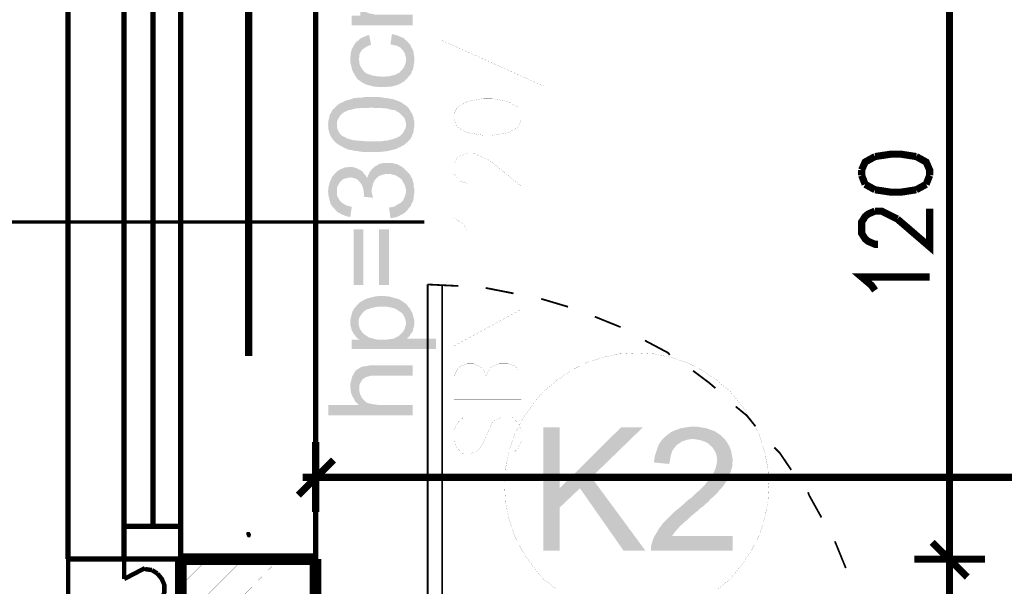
# Model space of a CAD drawing. Header units: millimetres. Extents: x -14047 to 49934, y -21523 to 14989.
# Tile 76 of 256: x 261 to 436, y 6134 to 6235. Entities that reach past the tile are written whole.
import ezdxf

# ---------------------------------------------------------------- set-up
doc = ezdxf.new("R2010")
doc.units = ezdxf.units.MM
doc.layers.add('H', color=7, linetype='Continuous')
doc.layers.add('P', color=7, linetype='Continuous')

msp = doc.modelspace()

# ---------------------------------------------------------------- hatches: boundary and pattern name
at = {"layer": 'H', "linetype": 'Continuous'}
for points in [[(319.99, 6233.979), (319.99, 6235.654), (321.489, 6235.654), (321.579, 6237.419), (321.754, 6237.154), (321.929, 6236.804), (322.194, 6236.539), (322.459, 6236.359), (322.814, 6236.184), (323.254, 6236.009), (323.519, 6236.009), (323.874, 6235.919), (324.224, 6235.834), (324.664, 6235.834), (330.838, 6235.834), (330.838, 6233.979)], [(329.603, 6224.28), (329.603, 6227.895), (329.603, 6228.25), (329.513, 6228.6), (329.428, 6228.955), (329.248, 6229.22), (329.073, 6229.57), (328.898, 6229.66), (328.723, 6229.925), (328.458, 6230.1), (328.103, 6230.275), (327.838, 6230.365), (327.399, 6230.455), (327.049, 6230.54), (326.869, 6230.63), (327.134, 6232.394), (327.489, 6232.304), (327.838, 6232.214), (328.193, 6232.129), (328.543, 6231.949), (328.808, 6231.864), (329.163, 6231.689), (329.428, 6231.424), (329.693, 6231.244), (329.958, 6230.98), (330.223, 6230.63), (330.483, 6230.365), (330.573, 6230.01), (330.748, 6229.75), (330.928, 6229.395), (331.013, 6229.04), (331.013, 6228.69), (331.103, 6228.335), (331.103, 6227.895), (331.103, 6227.455), (331.013, 6227.1), (331.013, 6226.75), (330.928, 6226.395), (330.838, 6226.045), (330.663, 6225.78), (330.573, 6225.425), (330.398, 6225.16), (330.133, 6224.895), (329.958, 6224.63)], [(321.139, 6224.28), (320.874, 6224.545), (320.699, 6224.81), (320.519, 6225.16), (320.434, 6225.34), (320.255, 6225.6), (320.08, 6225.955), (319.99, 6226.31), (319.905, 6226.66), (319.815, 6227.015), (319.725, 6227.365), (319.725, 6227.72), (319.725, 6228.335), (319.815, 6228.69), (319.815, 6229.04), (319.905, 6229.395), (319.99, 6229.75), (320.17, 6230.01), (320.345, 6230.365), (320.519, 6230.63), (320.609, 6230.805), (320.874, 6231.07), (321.139, 6231.244), (321.404, 6231.509), (321.669, 6231.689), (322.019, 6231.864), (322.284, 6231.949), (322.639, 6232.129), (323.079, 6232.214), (323.429, 6230.455), (323.079, 6230.365), (322.724, 6230.19), (322.374, 6230.01), (322.109, 6229.835), (321.844, 6229.66), (321.579, 6229.22), (321.404, 6228.955), (321.314, 6228.6), (321.314, 6228.25), (321.224, 6227.985)], [(325.459, 6222.956), (324.664, 6222.956), (324.314, 6223.046), (323.959, 6223.046), (323.609, 6223.136), (323.254, 6223.221), (322.899, 6223.311), (322.639, 6223.401), (322.374, 6223.486), (322.019, 6223.661), (321.754, 6223.84), (321.404, 6224.105), (321.139, 6224.28), (321.224, 6227.985), (321.314, 6227.63), (321.314, 6227.28), (321.404, 6226.925), (321.579, 6226.575), (321.754, 6226.31), (321.929, 6226.045), (322.194, 6225.69), (322.459, 6225.515), (322.724, 6225.34), (322.989, 6225.25), (323.344, 6225.16), (323.694, 6224.985), (323.959, 6224.985), (324.399, 6224.895), (324.844, 6224.895), (325.284, 6224.81), (325.899, 6224.81), (326.254, 6224.895), (326.694, 6224.895), (327.049, 6224.985), (327.399, 6225.075), (327.754, 6225.16), (328.018, 6225.34), (328.278, 6225.425), (328.543, 6225.6), (328.808, 6225.955), (329.073, 6226.22), (329.248, 6226.485), (329.428, 6226.835), (329.513, 6227.1), (329.603, 6227.455), (329.603, 6227.895), (329.603, 6224.28), (329.428, 6224.105), (329.163, 6223.925), (328.898, 6223.751), (328.543, 6223.576), (328.278, 6223.401), (327.928, 6223.311), (327.664, 6223.221), (327.309, 6223.136), (326.959, 6223.046), (326.519, 6223.046), (326.164, 6222.956), (325.724, 6222.956)], [(317.26, 6212.992), (316.995, 6213.257), (316.73, 6213.522), (316.465, 6213.877), (316.29, 6214.137), (316.11, 6214.492), (316.025, 6214.757), (315.935, 6215.107), (315.845, 6215.462), (315.845, 6215.902), (315.76, 6216.257), (315.845, 6216.696), (315.845, 6217.051), (315.935, 6217.401), (316.025, 6217.756), (316.11, 6218.106), (316.29, 6218.371), (316.465, 6218.726), (316.64, 6218.991), (316.905, 6219.251), (317.17, 6219.516), (317.435, 6219.781), (317.7, 6219.961), (317.965, 6220.136), (318.23, 6220.226), (318.58, 6220.401), (318.935, 6220.576), (319.285, 6220.666), (319.64, 6220.751), (319.905, 6220.841), (320.17, 6220.931), (320.434, 6221.016), (320.784, 6221.016), (321.139, 6221.106), (321.489, 6221.106), (321.844, 6221.106), (322.284, 6221.196), (322.639, 6221.196), (323.079, 6221.196), (323.874, 6221.196), (324.314, 6221.196), (324.754, 6221.196), (325.549, 6221.106), (325.899, 6221.016), (326.254, 6221.016), (326.604, 6220.931), (327.224, 6220.841), (327.489, 6220.751), (327.754, 6220.666), (328.458, 6220.401), (328.808, 6220.226), (329.073, 6220.046), (329.693, 6219.606), (329.603, 6216.341), (329.603, 6216.606), (329.513, 6216.961), (329.428, 6217.311), (329.248, 6217.576), (328.988, 6217.841), (328.723, 6218.106), (328.458, 6218.371), (328.193, 6218.546), (327.928, 6218.636), (327.754, 6218.811), (327.489, 6218.901), (327.134, 6218.901), (326.869, 6218.991), (326.519, 6219.076), (326.164, 6219.166), (325.724, 6219.166), (325.369, 6219.251), (324.929, 6219.251), (324.399, 6219.251), (323.959, 6219.251), (323.429, 6219.341), (322.899, 6219.251), (322.459, 6219.251), (322.019, 6219.251), (321.579, 6219.251), (321.139, 6219.166), (320.699, 6219.166), (320.345, 6219.076), (319.99, 6218.991), (319.725, 6218.901), (319.465, 6218.901), (319.11, 6218.726), (318.935, 6218.636), (318.67, 6218.546), (318.58, 6218.461), (318.23, 6218.196), (317.965, 6217.931), (317.785, 6217.666), (317.61, 6217.401), (317.435, 6217.051), (317.345, 6216.696), (317.345, 6216.431), (317.345, 6216.257)], [(323.429, 6211.407), (322.989, 6211.407), (322.639, 6211.407), (322.194, 6211.407), (321.404, 6211.492), (321.049, 6211.582), (320.699, 6211.582), (320.345, 6211.672), (319.99, 6211.757), (319.725, 6211.757), (319.465, 6211.847), (319.2, 6211.932), (318.755, 6212.112), (318.405, 6212.287), (318.14, 6212.462), (317.785, 6212.642), (317.26, 6212.992), (317.345, 6216.257), (317.345, 6215.902), (317.435, 6215.552), (317.525, 6215.287), (317.7, 6214.932), (317.875, 6214.667), (318.14, 6214.402), (318.405, 6214.227), (318.58, 6214.137), (318.845, 6214.052), (319.02, 6213.877), (319.64, 6213.697), (319.905, 6213.612), (320.255, 6213.522), (320.609, 6213.522), (321.049, 6213.432), (321.404, 6213.432), (322.284, 6213.347), (322.724, 6213.347), (323.959, 6213.347), (324.489, 6213.347), (324.929, 6213.347), (325.369, 6213.347), (325.814, 6213.432), (326.164, 6213.432), (326.519, 6213.522), (326.869, 6213.612), (327.224, 6213.697), (327.489, 6213.787), (327.754, 6213.877), (327.928, 6213.962), (328.193, 6214.052), (328.368, 6214.137), (328.723, 6214.402), (328.988, 6214.667), (329.163, 6214.932), (329.338, 6215.287), (329.513, 6215.552), (329.603, 6215.902), (329.603, 6216.167), (329.693, 6219.606), (329.958, 6219.341), (330.133, 6219.166), (330.398, 6218.726), (330.573, 6218.461), (330.748, 6218.196), (330.838, 6217.841), (331.013, 6217.491), (331.013, 6217.136), (331.103, 6216.786), (331.103, 6216.341), (331.103, 6215.902), (331.013, 6215.552), (331.013, 6215.197), (330.928, 6214.847), (330.748, 6214.492), (330.663, 6214.227), (330.483, 6213.877), (330.308, 6213.612), (330.043, 6213.347), (329.778, 6213.082), (329.513, 6212.902), (329.338, 6212.727), (329.073, 6212.552), (328.808, 6212.462), (328.633, 6212.287), (328.278, 6212.197), (328.018, 6212.022), (327.754, 6211.932), (327.049, 6211.757), (326.694, 6211.672), (326.339, 6211.582), (325.549, 6211.492), (324.664, 6211.407), (324.224, 6211.407), (323.784, 6211.407)], [(329.603, 6204.438), (329.603, 6204.793), (329.513, 6205.143), (329.428, 6205.498), (329.248, 6205.848), (329.073, 6206.113), (328.898, 6206.468), (328.723, 6206.643), (328.368, 6206.908), (328.103, 6207.083), (327.838, 6207.263), (327.489, 6207.348), (327.134, 6207.438), (326.784, 6207.528), (326.429, 6207.528), (326.074, 6207.528), (325.724, 6207.438), (325.369, 6207.348), (325.104, 6207.263), (324.754, 6207.083), (324.489, 6206.818), (324.134, 6206.468), (323.959, 6206.203), (323.784, 6205.848), (323.694, 6205.498), (323.609, 6205.143), (323.519, 6204.793), (323.519, 6204.613), (323.519, 6208.318), (323.784, 6208.583), (323.959, 6208.758), (324.314, 6208.937), (324.579, 6209.112), (324.844, 6209.287), (325.194, 6209.377), (325.634, 6209.467), (325.989, 6209.467), (326.339, 6209.467), (326.784, 6209.467), (327.134, 6209.467), (327.489, 6209.377), (327.838, 6209.287), (328.193, 6209.202), (328.458, 6209.022), (328.808, 6208.848), (329.073, 6208.673), (329.338, 6208.408), (329.603, 6208.143)], [(319.725, 6199.854), (319.285, 6199.944), (318.935, 6200.029), (318.58, 6200.204), (318.23, 6200.294), (317.965, 6200.469), (317.61, 6200.649), (317.345, 6200.824), (317.08, 6201.089), (316.905, 6201.354), (316.55, 6201.703), (316.375, 6201.968), (316.2, 6202.233), (316.11, 6202.588), (316.025, 6202.938), (315.935, 6203.293), (315.845, 6203.643), (315.845, 6203.998), (315.76, 6204.353), (315.845, 6204.703), (315.845, 6205.143), (315.935, 6205.498), (316.025, 6205.848), (316.11, 6206.203), (316.29, 6206.468), (316.465, 6206.998), (316.73, 6207.263), (316.905, 6207.528), (317.17, 6207.788), (317.345, 6204.438), (317.345, 6203.998), (317.345, 6203.643), (317.525, 6203.378), (317.7, 6203.028), (317.875, 6202.763), (318.23, 6202.408), (318.495, 6202.233), (318.755, 6202.058), (319.11, 6201.883), (319.465, 6201.793), (319.905, 6201.703), (319.99, 6201.703)], [(322.194, 6203.823), (322.109, 6204.173), (322.109, 6204.528), (322.019, 6204.878), (321.929, 6205.233), (321.754, 6205.583), (321.579, 6205.848), (321.314, 6206.203), (321.049, 6206.468), (320.784, 6206.643), (320.519, 6206.733), (320.17, 6206.818), (319.725, 6206.908), (319.285, 6206.818), (318.935, 6206.733), (318.58, 6206.643), (318.315, 6206.468), (318.05, 6206.203), (317.785, 6205.938), (317.61, 6205.583), (317.435, 6205.323), (317.345, 6204.968), (317.345, 6204.613), (317.345, 6204.438), (317.17, 6207.788), (317.435, 6208.053), (317.785, 6208.233), (318.05, 6208.408), (318.405, 6208.498), (318.755, 6208.673), (319.11, 6208.673), (319.465, 6208.758), (319.725, 6208.758), (320.08, 6208.758), (320.434, 6208.673), (320.784, 6208.583), (321.049, 6208.408), (321.404, 6208.233), (321.754, 6208.053), (322.019, 6207.788), (322.194, 6207.528)], [(323.784, 6203.293), (322.109, 6203.468), (322.194, 6203.823), (322.194, 6207.528), (322.459, 6207.263), (322.639, 6206.908), (322.724, 6206.733), (322.814, 6207.083), (322.989, 6207.438), (323.079, 6207.703), (323.344, 6208.053), (323.519, 6208.318), (323.519, 6204.613), (323.519, 6204.263), (323.609, 6203.908), (323.694, 6203.558)], [(326.869, 6199.679), (326.604, 6201.528), (327.049, 6201.618), (327.489, 6201.703), (327.838, 6201.883), (328.103, 6202.058), (328.368, 6202.233), (328.723, 6202.408), (328.898, 6202.588), (329.163, 6202.853), (329.248, 6203.203), (329.428, 6203.468), (329.513, 6203.823), (329.603, 6204.173), (329.603, 6204.438), (329.603, 6208.143), (329.958, 6207.788), (330.223, 6207.528), (330.398, 6207.263), (330.573, 6206.908), (330.748, 6206.643), (330.838, 6206.293), (330.928, 6205.938), (331.013, 6205.583), (331.013, 6205.233), (331.103, 6204.878), (331.103, 6204.438), (331.103, 6204.088), (331.013, 6203.643), (331.013, 6203.293), (330.928, 6202.938), (330.838, 6202.588), (330.663, 6202.323), (330.573, 6201.968), (330.398, 6201.703), (330.133, 6201.439), (329.958, 6201.179), (329.693, 6200.914), (329.428, 6200.649), (329.163, 6200.469), (328.808, 6200.294), (328.543, 6200.119), (328.193, 6199.944), (327.928, 6199.854), (327.489, 6199.764), (327.134, 6199.679)], [(320.345, 6187.77), (320.345, 6197.649), (322.019, 6197.649), (322.019, 6187.77)], [(324.844, 6187.77), (324.844, 6197.649), (326.604, 6197.649), (326.604, 6187.77)], [(329.693, 6178.247), (329.603, 6180.981), (329.603, 6181.246), (329.513, 6181.601), (329.428, 6181.951), (329.248, 6182.216), (329.073, 6182.571), (328.808, 6182.836), (328.543, 6183.011), (328.278, 6183.186), (328.018, 6183.361), (327.754, 6183.541), (327.489, 6183.626), (327.134, 6183.716), (326.784, 6183.806), (326.339, 6183.891), (325.989, 6183.891), (325.549, 6183.891), (324.844, 6183.891), (324.489, 6183.891), (324.049, 6183.806), (323.694, 6183.716), (323.344, 6183.626), (323.079, 6183.541), (322.724, 6183.451), (322.459, 6183.276), (322.194, 6183.101), (321.929, 6182.836), (321.669, 6182.481), (321.489, 6182.216), (321.314, 6181.951), (321.224, 6181.601), (321.224, 6181.246), (321.224, 6180.981), (321.139, 6184.421), (321.404, 6184.686), (321.754, 6184.861), (322.019, 6185.041), (322.374, 6185.216), (322.814, 6185.391), (323.164, 6185.481), (323.519, 6185.566), (324.224, 6185.746), (324.929, 6185.831), (325.724, 6185.831), (326.074, 6185.746), (326.519, 6185.746), (326.869, 6185.656), (327.489, 6185.481), (327.838, 6185.391), (328.193, 6185.306), (328.723, 6185.041), (328.988, 6184.861), (329.248, 6184.686), (329.603, 6184.421), (329.868, 6184.156), (330.043, 6183.891), (330.308, 6183.626), (330.398, 6183.451), (330.573, 6183.101), (330.748, 6182.836), (330.838, 6182.481), (330.928, 6182.131), (331.013, 6181.776), (331.103, 6181.421), (331.103, 6181.071), (331.103, 6180.716), (331.013, 6180.276), (330.928, 6180.011), (330.838, 6179.661), (330.748, 6179.396), (330.483, 6179.132), (330.308, 6178.777), (330.043, 6178.512), (329.778, 6178.247)], [(321.404, 6178.072), (321.049, 6178.247), (320.784, 6178.512), (320.609, 6178.777), (320.345, 6179.042), (320.17, 6179.396), (319.99, 6179.661), (319.905, 6180.011), (319.815, 6180.366), (319.725, 6180.716), (319.725, 6181.156), (319.725, 6181.601), (319.815, 6181.951), (319.905, 6182.306), (319.99, 6182.656), (320.08, 6183.011), (320.255, 6183.276), (320.434, 6183.626), (320.699, 6183.891), (320.874, 6184.156), (321.139, 6184.421), (321.224, 6180.981), (321.224, 6180.716), (321.314, 6180.366), (321.404, 6180.011), (321.579, 6179.746)], [(319.99, 6176.397), (319.99, 6178.072), (321.404, 6178.072), (321.579, 6179.746), (321.754, 6179.481), (322.019, 6179.132), (322.284, 6178.957), (322.549, 6178.777), (322.814, 6178.602), (323.079, 6178.427), (323.429, 6178.337), (323.694, 6178.247), (324.049, 6178.162), (324.489, 6178.072), (324.844, 6178.072), (325.284, 6178.072), (325.899, 6178.072), (326.339, 6178.072), (326.784, 6178.162), (327.134, 6178.162), (327.489, 6178.247), (327.754, 6178.427), (328.018, 6178.512), (328.278, 6178.692), (328.543, 6178.867), (328.808, 6179.132), (329.073, 6179.396), (329.248, 6179.746), (329.428, 6180.011), (329.513, 6180.366), (329.603, 6180.716), (329.603, 6180.981), (329.693, 6178.247), (334.983, 6178.247), (334.983, 6176.397)], [(321.224, 6166.433), (320.959, 6166.698), (320.699, 6166.963), (320.519, 6167.228), (320.345, 6167.578), (320.17, 6167.843), (319.99, 6168.198), (319.905, 6168.458), (319.815, 6168.813), (319.815, 6169.168), (319.725, 6169.518), (319.725, 6170.138), (319.815, 6170.488), (319.905, 6170.843), (319.99, 6171.193), (320.08, 6171.548), (320.255, 6171.812), (320.434, 6172.162), (320.609, 6172.427), (320.874, 6172.692), (321.139, 6172.867), (321.489, 6173.047), (321.754, 6173.222), (322.109, 6173.312), (322.459, 6173.312), (322.814, 6173.397), (323.164, 6173.487), (323.609, 6173.487), (330.838, 6173.487), (330.838, 6171.633), (323.959, 6171.633), (323.519, 6171.633), (323.079, 6171.548), (322.814, 6171.458), (322.459, 6171.373), (322.194, 6171.193), (321.929, 6171.018), (321.754, 6170.753), (321.579, 6170.488), (321.404, 6170.138), (321.314, 6169.783), (321.314, 6169.433), (321.314, 6169.343)], [(315.845, 6164.578), (315.845, 6166.433), (321.224, 6166.433), (321.314, 6169.343), (321.314, 6168.988), (321.404, 6168.638), (321.489, 6168.283), (321.669, 6167.933), (321.929, 6167.488), (322.194, 6167.228), (322.459, 6166.963), (322.814, 6166.783), (323.164, 6166.698), (323.519, 6166.608), (323.874, 6166.518), (324.224, 6166.518), (324.664, 6166.433), (330.838, 6166.433), (330.838, 6164.578)], [(354.03, 6140.507), (354.03, 6162.464), (356.94, 6162.464), (356.94, 6140.507)], [(356.94, 6148.181), (356.94, 6151.615), (367.873, 6162.464), (371.753, 6162.464), (362.584, 6153.56), (360.554, 6151.615)], [(376.427, 6155.94), (373.692, 6156.205), (373.782, 6156.82), (373.872, 6157.349), (374.047, 6157.879), (374.222, 6158.409), (374.402, 6158.934), (374.577, 6159.379), (374.842, 6159.819), (375.107, 6160.169), (375.457, 6160.524), (375.812, 6160.879), (376.252, 6161.229), (376.607, 6161.494), (377.047, 6161.759), (377.487, 6161.934), (378.017, 6162.109), (378.457, 6162.289), (378.987, 6162.374), (379.517, 6162.464), (380.131, 6162.554), (380.661, 6162.554), (381.456, 6162.554), (381.986, 6162.464), (382.511, 6162.374), (383.041, 6162.289), (383.571, 6162.109), (384.011, 6161.934), (384.541, 6161.759), (384.896, 6161.494), (385.336, 6161.229), (385.686, 6160.964), (386.216, 6160.434), (380.751, 6160.349), (380.221, 6160.349), (379.692, 6160.259), (379.162, 6160.084), (378.632, 6159.909), (378.282, 6159.644), (377.842, 6159.379), (377.662, 6159.199), (377.312, 6158.759), (377.047, 6158.409), (376.867, 6157.964), (376.692, 6157.439), (376.607, 6156.909), (376.517, 6156.38)], [(373.167, 6140.507), (373.167, 6141.037), (373.252, 6141.567), (373.432, 6142.091), (373.517, 6142.446), (373.692, 6142.886), (373.957, 6143.326), (374.222, 6143.771), (374.487, 6144.211), (374.752, 6144.651), (375.107, 6145.091), (375.282, 6145.356), (375.547, 6145.621), (375.897, 6145.976), (376.607, 6146.681), (376.957, 6147.031), (377.397, 6147.471), (377.842, 6147.826), (378.282, 6148.181), (378.812, 6148.621), (379.337, 6149.151), (379.866, 6149.59), (380.396, 6149.94), (380.836, 6150.385), (381.276, 6150.825), (381.721, 6151.175), (382.071, 6151.53), (382.426, 6151.88), (382.776, 6152.235), (383.041, 6152.585), (383.306, 6152.85), (383.481, 6153.115), (383.661, 6153.295), (384.011, 6153.82), (384.276, 6154.265), (384.541, 6154.79), (384.716, 6155.32), (384.806, 6155.76), (384.896, 6156.205), (384.896, 6156.555), (384.896, 6157.084), (384.806, 6157.614), (384.631, 6158.054), (384.366, 6158.494), (384.101, 6158.934), (383.746, 6159.199), (383.396, 6159.554), (382.956, 6159.819), (382.511, 6159.994), (381.986, 6160.169), (381.456, 6160.259), (380.926, 6160.349), (386.216, 6160.434), (386.571, 6159.994), (386.836, 6159.554), (387.101, 6159.114), (387.275, 6158.674), (387.45, 6158.229), (387.54, 6157.704), (387.625, 6157.174), (387.715, 6156.645), (387.715, 6156.47), (387.625, 6155.94), (387.625, 6155.41), (387.45, 6154.88), (387.275, 6154.35), (387.101, 6153.91), (386.921, 6153.47), (386.746, 6153.03), (386.391, 6152.585), (386.131, 6152.145), (385.776, 6151.705), (385.336, 6151.265), (385.071, 6150.91), (384.191, 6150.03), (383.746, 6149.675), (383.396, 6149.236), (382.956, 6148.886), (382.511, 6148.441), (381.986, 6148.091), (381.541, 6147.651), (381.191, 6147.386), (380.571, 6146.856), (380.041, 6146.416), (379.602, 6145.976), (379.162, 6145.621), (378.812, 6145.266), (378.457, 6145.006), (378.192, 6144.741), (378.102, 6144.561), (377.752, 6144.211), (377.397, 6143.771), (377.047, 6143.326), (376.957, 6143.151), (387.715, 6143.151), (387.715, 6140.507)], [(368.318, 6140.507), (360.554, 6151.615), (362.584, 6153.56), (372.198, 6140.507)], [(301.472, 6142.886), (301.207, 6143.416), (301.297, 6143.856), (301.827, 6143.856), (302.092, 6143.416), (301.912, 6142.886)]]:
    msp.add_hatch(color=256, dxfattribs=at).paths.add_polyline_path(points)

# ---------------------------------------------------------------- linework, layer by layer
at = {"layer": 'P'}
for points, const_width in [([(269.551, 6259.026), (269.551, 6139.007)], 0.955), ([(269.551, 6259.026), (269.551, 6139.007)], 0.955), ([(269.551, 6139.007), (313.555, 6139.007), (313.555, 6259.026), (269.551, 6259.026)], 0.95), ([(269.551, 6139.007), (313.555, 6139.007), (313.555, 6259.026), (269.551, 6259.026)], 0.95), ([(279.515, 6139.007), (279.515, 6259.026)], 0.95), ([(289.569, 6259.026), (289.569, 6139.007), (289.569, 6144.826)], 0.95), ([(426.25, 6139.802), (426.25, 6258.056)], 1.27), ([(284.629, 6144.826), (284.629, 6252.942)], 0.955), ([(301.652, 6238.653), (301.652, 6175.162)], 1.27), ([(335.862, 6231.334), (354.12, 6223.136)], 0.015), ([(338.157, 6217.226), (338.772, 6215.817), (340.537, 6214.847), (343.361, 6214.402), (344.946, 6214.402), (347.771, 6214.847), (349.531, 6215.817), (350.15, 6217.226), (350.15, 6218.196), (349.531, 6219.431), (347.771, 6220.401), (344.946, 6220.931), (343.361, 6220.931), (340.537, 6220.401), (338.772, 6219.431), (338.157, 6218.196), (338.157, 6217.226)], 0.015), ([(340.977, 6205.848), (340.537, 6205.848), (339.217, 6206.293), (338.772, 6206.733), (338.157, 6207.528), (338.157, 6209.467), (338.772, 6210.437), (339.217, 6210.702), (340.537, 6211.227), (341.597, 6211.227), (342.741, 6210.702), (344.506, 6209.907), (350.15, 6205.323), (350.15, 6211.672)], 0.015), ([(413.022, 6210.612), (411.262, 6209.642), (410.642, 6208.233)], 1.27), ([(420.341, 6210.612), (417.521, 6211.052), (415.937, 6211.052), (413.022, 6210.612)], 1.27), ([(422.726, 6207.263), (422.726, 6208.233), (422.106, 6209.642), (420.341, 6210.612)], 1.27), ([(410.642, 6208.233), (410.642, 6207.263)], 1.27), ([(410.642, 6207.263), (411.262, 6205.673)], 1.27), ([(422.106, 6205.673), (422.726, 6207.263)], 1.27), ([(411.262, 6205.673), (413.022, 6204.703)], 1.27), ([(420.341, 6204.703), (422.106, 6205.673)], 1.27), ([(413.022, 6204.703), (415.937, 6204.263), (417.521, 6204.263), (420.341, 6204.703)], 1.27), ([(413.552, 6195.004), (413.022, 6195.004), (411.787, 6195.534), (411.262, 6195.974), (410.642, 6196.944), (410.642, 6198.974), (411.262, 6199.944), (411.787, 6200.384), (413.022, 6200.914)], 1.27), ([(413.022, 6200.914), (414.172, 6200.914), (415.227, 6200.384), (416.992, 6199.499)], 1.27), ([(416.992, 6199.499), (422.726, 6194.564), (422.726, 6201.354)], 1.27), ([(332.868, 6198.974), (211.969, 6198.974)], 0.635), ([(340.537, 6197.559), (339.832, 6198.529), (338.157, 6199.764), (350.15, 6199.764)], 0.015), ([(413.022, 6186.8), (412.407, 6187.685), (410.642, 6189.185), (422.726, 6189.185)], 1.27), ([(336.042, 6187.86), (336.042, 6107.881), (333.483, 6107.881)], 0.32), ([(333.483, 6107.881), (333.483, 6187.86)], 0.315), ([(333.483, 6187.86), (338.952, 6187.595)], 0.315), ([(343.801, 6187.245), (348.741, 6186.276)], 0.32), ([(353.675, 6185.306), (358.439, 6183.891)], 0.32), ([(350.15, 6176.927), (338.157, 6176.927), (350.15, 6183.451), (338.157, 6183.451)], 0.015), ([(363.199, 6182.131), (367.788, 6180.276)], 0.315), ([(372.108, 6177.897), (376.252, 6175.692), (376.517, 6175.337)], 0.32), ([(370.698, 6175.692), (367.608, 6175.517), (364.614, 6174.897), (361.614, 6173.927), (358.879, 6172.517), (356.41, 6170.753), (354.03, 6168.813), (352.09, 6166.433), (350.325, 6163.874), (348.916, 6161.229), (347.946, 6158.229), (347.326, 6155.145), (347.151, 6152.145), (347.326, 6149.151), (347.946, 6146.151), (348.916, 6143.151), (350.325, 6140.417), (352.09, 6137.862), (354.03, 6135.482), (356.41, 6133.628)], 0.015), ([(384.981, 6133.628), (387.275, 6135.482), (389.215, 6137.862), (390.98, 6140.417), (392.39, 6143.151), (393.36, 6146.151), (393.975, 6149.151), (394.155, 6152.145), (393.975, 6155.145), (393.36, 6158.229), (392.39, 6161.229), (390.98, 6163.874), (389.215, 6166.433), (387.275, 6168.813), (384.981, 6170.753), (382.426, 6172.517), (379.692, 6173.927), (376.692, 6174.897), (373.692, 6175.517), (370.698, 6175.692)], 0.015), ([(350.15, 6167.403), (338.157, 6167.403), (338.157, 6171.548), (338.772, 6172.782), (339.217, 6173.312), (340.537, 6173.752), (341.597, 6173.752), (342.741, 6173.312), (343.361, 6172.782), (343.801, 6171.548), (343.801, 6167.403)], 0.015), ([(343.801, 6171.548), (344.506, 6172.782), (344.946, 6173.312), (346.181, 6173.752), (347.771, 6173.752), (349.091, 6173.312), (349.531, 6172.782), (350.15, 6171.548), (350.15, 6167.403)], 0.015), ([(380.661, 6172.517), (383.481, 6170.403)], 0.315), ([(383.481, 6170.403), (384.631, 6169.433)], 0.32), ([(388.245, 6166.168), (390.185, 6164.578), (391.77, 6162.639)], 0.315), ([(339.832, 6164.229), (338.772, 6163.259), (338.157, 6161.849), (338.157, 6160.084), (338.772, 6158.674), (339.832, 6157.704), (340.977, 6157.704), (342.127, 6158.229), (342.741, 6158.674), (343.361, 6159.644), (344.506, 6162.289), (344.946, 6163.259), (345.566, 6163.789), (346.711, 6164.229), (348.476, 6164.229), (349.531, 6163.259), (350.15, 6161.849), (350.15, 6160.084), (349.531, 6158.674), (348.476, 6157.704)], 0.015), ([(313.555, 6159.819), (313.555, 6147.386)], 1.27), ([(395.124, 6158.849), (396.094, 6157.879), (398.119, 6154.88)], 0.32), ([(316.73, 6156.645), (310.466, 6150.385)], 1.27), ([(315.76, 6153.56), (311.261, 6153.56)], 1.27), ([(314.435, 6153.56), (662.758, 6153.56)], 1.27), ([(401.119, 6150.91), (401.294, 6150.385)], 0.315), ([(401.294, 6150.385), (403.498, 6146.416)], 0.32), ([(289.569, 6144.826), (279.515, 6144.826)], 0.955), ([(279.515, 6144.826), (279.515, 6139.007)], 0.95), ([(405.883, 6142.181), (407.823, 6137.422)], 0.315), ([(429.425, 6135.832), (423.166, 6142.006)], 1.27), ([(423.166, 6142.006), (429.425, 6135.832)], 1.27), ([(426.25, 6136.802), (426.25, 6141.212)], 1.27), ([(426.25, 6141.212), (426.25, 6136.802)], 1.27), ([(289.569, 6089.009), (313.555, 6089.009), (313.555, 6139.007)], 2.065), ([(313.555, 6139.007), (289.569, 6139.007)], 2.065), ([(289.569, 6139.007), (289.569, 6089.009)], 2.065), ([(432.599, 6139.007), (419.991, 6139.007)], 1.27), ([(419.991, 6139.007), (432.599, 6139.007)], 1.27), ([(289.569, 6089.009), (269.551, 6089.009), (269.551, 6139.007), (289.569, 6139.007), (289.569, 6089.009)], 0.795), ([(279.515, 6135.482), (279.515, 6139.007)], 0.795), ([(279.515, 6135.482), (283.219, 6137.422)], 0.795), ([(289.569, 6134.248), (294.328, 6139.007)], 0.015), ([(289.569, 6127.898), (300.677, 6139.007)], 0.015), ([(289.569, 6121.369), (301.652, 6133.453), (307.026, 6139.007)], 0.015), ([(289.569, 6115.02), (301.652, 6127.104), (313.555, 6139.007)], 0.015), ([(426.25, 6089.804), (426.25, 6138.037)], 1.27), ([(284.454, 6137.067), (283.219, 6137.242)], 0.795), ([(285.424, 6136.452), (284.454, 6137.067)], 0.795), ([(285.424, 6131.073), (286.219, 6132.043), (286.659, 6133.098), (286.659, 6134.423), (286.219, 6135.482), (285.424, 6136.452)], 0.795)]:
    msp.add_lwpolyline(points, dxfattribs=dict(at, const_width=const_width))

doc.saveas('drawing.dxf')
